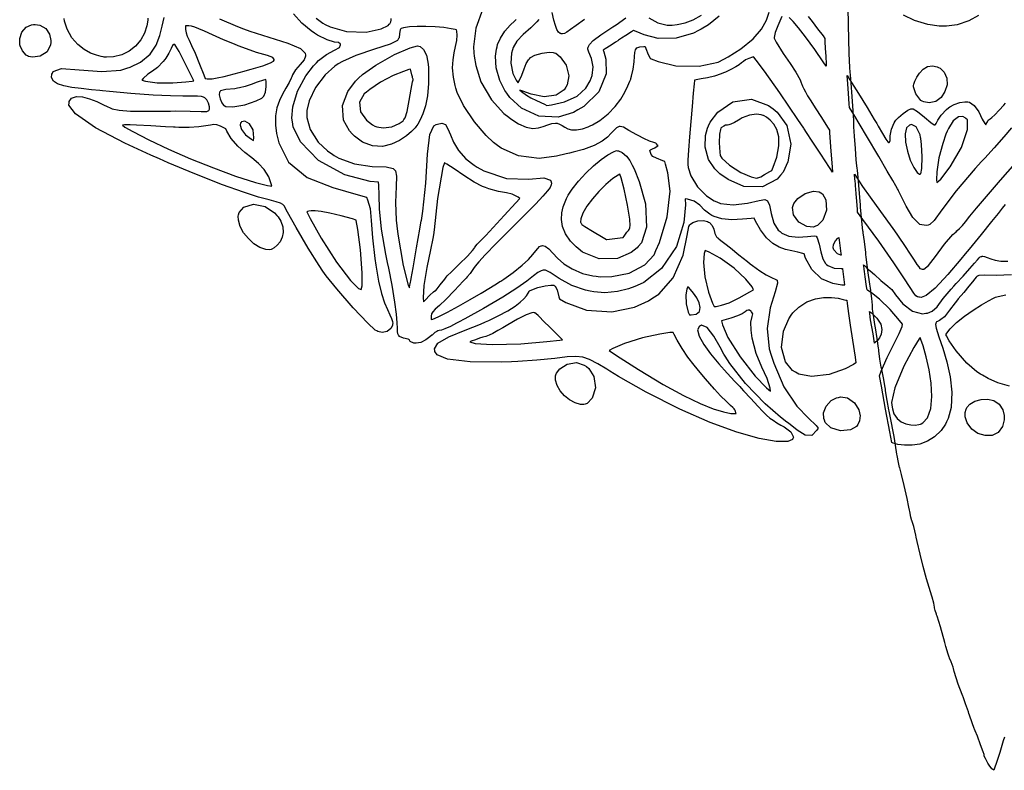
# Model space of a CAD drawing. Extents: x 1 to 11, y 0.3 to 11.8.
# Tile 1 of 21: x 2.4 to 6.1, y 0.3 to 3.1. Entities that reach past the tile are written whole.
import ezdxf

# ---------------------------------------------------------------- set-up
doc = ezdxf.new("R2010")
doc.units = 0
doc.layers.get('0').update_dxf_attribs({"linetype": 'CONTINUOUS'})

msp = doc.modelspace()

# ---------------------------------------------------------------- linework, layer by layer
at = {"color": 230}
for points in [[(6.08892, 0.38791), (6.08447, 0.37354), (6.07113, 0.33035), (6.05931, 0.29286), (6.05225, 0.27197), (6.04949, 0.26497), (6.04883, 0.26411), (6.04878, 0.26411), (6.04199, 0.26948), (6.03196, 0.28375), (6.02974, 0.28743), (6.02974, 0.28743), (6.0275, 0.29118), (6.01833, 0.308), (6.01361, 0.31662), (6.01361, 0.3195), (6.01361, 0.32286), (6.00965, 0.33284), (6.00006, 0.35948), (5.98796, 0.39079), (5.97971, 0.41124), (5.97678, 0.41797), (5.97586, 0.42003), (5.9681, 0.44108), (5.95833, 0.46967), (5.95649, 0.47553), (5.95458, 0.48139), (5.94407, 0.51221), (5.93479, 0.53749), (5.93354, 0.54058), (5.93093, 0.54698), (5.91715, 0.58491), (5.90196, 0.63249), (5.89865, 0.64366), (5.8974, 0.64789), (5.89063, 0.66802), (5.88493, 0.6824), (5.88422, 0.6837), (5.88346, 0.68506), (5.87793, 0.70003), (5.87164, 0.72135), (5.8705, 0.7258), (5.86675, 0.74029), (5.85081, 0.79866), (5.83843, 0.83832), (5.83653, 0.84342), (5.83544, 0.84619), (5.83106, 0.85981), (5.82872, 0.8699), (5.82872, 0.87093), (5.82867, 0.87202), (5.82553, 0.88656), (5.81944, 0.90869), (5.81803, 0.91352), (5.81321, 0.92942), (5.79899, 0.97721), (5.78614, 1.02327), (5.7749, 1.06928), (5.76421, 1.11681), (5.76074, 1.1326), (5.75911, 1.14003), (5.75125, 1.17242), (5.74571, 1.19157), (5.74522, 1.19233), (5.74468, 1.19314), (5.74078, 1.20692), (5.73611, 1.22873), (5.73525, 1.23356), (5.73324, 1.24452), (5.72657, 1.27713), (5.71604, 1.32498), (5.70606, 1.36637), (5.70068, 1.38656), (5.69917, 1.39051), (5.6984, 1.39242), (5.69396, 1.41114), (5.68956, 1.43642), (5.68886, 1.44157), (5.68761, 1.45079), (5.67817, 1.5076), (5.66363, 1.58317), (5.65983, 1.60178), (5.65875, 1.60693), (5.65246, 1.64154), (5.64649, 1.67817), (5.64561, 1.68435), (5.64469, 1.6906), (5.63878, 1.72575), (5.6326, 1.75749), (5.63157, 1.76193), (5.63053, 1.76644), (5.62528, 1.79596), (5.62115, 1.82688), (5.62071, 1.83203), (5.62022, 1.83724), (5.61546, 1.87304), (5.60906, 1.912), (5.60775, 1.91872), (5.60644, 1.92551), (5.60101, 1.95979), (5.59825, 1.98204), (5.59825, 1.98942), (5.59825, 1.99744), (5.59538, 2.02138), (5.58996, 2.06006), (5.58865, 2.06787), (5.58729, 2.07574), (5.58014, 2.12582), (5.574, 2.17665), (5.57319, 2.1849), (5.57238, 2.19319), (5.56765, 2.23469), (5.56326, 2.2666), (5.56261, 2.27001), (5.56196, 2.27349), (5.55778, 2.31049), (5.5536, 2.36199), (5.55296, 2.37261), (5.55225, 2.38331), (5.54725, 2.44439), (5.54161, 2.49989), (5.54064, 2.50782), (5.53965, 2.51551), (5.53738, 2.53868), (5.53396, 2.58008), (5.53076, 2.62668), (5.52875, 2.6614), (5.52821, 2.67296), (5.52761, 2.68511), (5.52556, 2.72151), (5.52214, 2.77399), (5.51833, 2.82417), (5.51574, 2.85531), (5.51476, 2.86567), (5.51307, 2.88292), (5.51079, 2.9349), (5.50797, 3.04194), (5.50629, 3.17432)], [(5.99197, 3.07633), (5.95676, 3.05626), (5.91319, 3.04199), (5.87343, 3.03635), (5.86019, 3.03618), (5.84603, 3.03608), (5.8035, 3.0421), (5.75385, 3.05746), (5.71338, 3.07699)], [(6.11458, 2.65756), (6.08637, 2.62435), (6.05072, 2.58376), (6.01574, 2.54508), (6.00396, 2.53233), (5.97939, 2.50581), (5.90924, 2.42301), (5.85601, 2.35215), (5.82688, 2.31222), (5.81082, 2.29753), (5.80458, 2.29563), (5.79764, 2.29357), (5.7736, 2.29801), (5.74778, 2.32303), (5.72282, 2.3661), (5.70161, 2.40869), (5.6945, 2.42279), (5.69407, 2.42367), (5.69287, 2.42626), (5.6906, 2.43099), (5.68494, 2.44135), (5.67324, 2.46186), (5.65278, 2.49685), (5.62088, 2.55078), (5.57482, 2.62804), (5.52761, 2.70682), (5.51188, 2.73301), (5.51101, 2.74647), (5.50825, 2.78683), (5.50581, 2.81993), (5.50413, 2.83942), (5.50325, 2.84907), (5.50299, 2.85226), (5.50657, 2.84657), (5.51937, 2.8265), (5.54503, 2.78569), (5.57721, 2.73356), (5.60433, 2.68864), (5.61328, 2.67356), (5.61865, 2.66444), (5.63482, 2.63687), (5.64774, 2.61529), (5.65506, 2.60531), (5.65875, 2.60325), (5.65978, 2.60346), (5.66097, 2.60379), (5.66314, 2.61089), (5.66401, 2.62815), (5.66846, 2.65283), (5.6779, 2.67572), (5.6824, 2.68246), (5.68494, 2.68636), (5.69476, 2.69672), (5.71208, 2.71164), (5.72976, 2.72342), (5.73986, 2.72819), (5.74311, 2.72819), (5.74854, 2.72825), (5.76497, 2.71864), (5.79113, 2.6976), (5.81521, 2.67714), (5.82769, 2.66851), (5.83078, 2.66938), (5.83208, 2.66976), (5.83513, 2.67426), (5.84065, 2.68582), (5.85368, 2.70481), (5.87337, 2.72569), (5.88053, 2.73199), (5.8851, 2.736), (5.90142, 2.74511), (5.92324, 2.75211), (5.94163, 2.75467), (5.95042, 2.75478), (5.95215, 2.75439), (5.95861, 2.75299), (5.97618, 2.74056), (5.993, 2.71669), (6.00618, 2.69049), (6.0154, 2.67393), (6.01958, 2.66938), (6.021, 2.67215), (6.02533, 2.68044), (6.02886, 2.68614), (6.03168, 2.68913), (6.03554, 2.69179), (6.04199, 2.69667), (6.05263, 2.70622), (6.06912, 2.72299), (6.08718, 2.74268), (6.0931, 2.74935)], [(6.09158, 2.37229), (6.08018, 2.35796), (6.06532, 2.33892), (6.04118, 2.30865), (6.00217, 2.26058), (5.95747, 2.20617), (5.94249, 2.1881), (5.92654, 2.16883), (5.87788, 2.11171), (5.83068, 2.06099), (5.79699, 2.03353), (5.77849, 2.02615), (5.77279, 2.02692), (5.77078, 2.02718), (5.76486, 2.02806), (5.75917, 2.03142), (5.75163, 2.04139), (5.73812, 2.06239), (5.71446, 2.09874), (5.67671, 2.15483), (5.62067, 2.23508), (5.56207, 2.31679), (5.54232, 2.34381), (5.5415, 2.35385), (5.53917, 2.3839), (5.537, 2.41146), (5.53554, 2.42969), (5.53456, 2.44146), (5.53381, 2.44993), (5.53293, 2.45806), (5.53179, 2.46897), (5.53043, 2.48144), (5.53006, 2.48557), (5.53754, 2.47396), (5.56082, 2.43956), (5.58957, 2.39947), (5.62804, 2.34636), (5.67318, 2.28261), (5.68804, 2.26118), (5.69532, 2.25071), (5.7169, 2.21897), (5.73807, 2.18718), (5.75293, 2.16428), (5.76297, 2.14882), (5.76958, 2.13926), (5.77431, 2.13422), (5.77854, 2.13211), (5.78244, 2.13157), (5.78381, 2.13146), (5.78907, 2.13118), (5.80572, 2.14438), (5.83219, 2.17854), (5.86578, 2.22401), (5.89714, 2.26004), (5.9089, 2.27056), (5.91222, 2.2736), (5.92204, 2.28299), (5.93235, 2.29422), (5.94368, 2.30806), (5.95979, 2.32818), (5.98449, 2.35824), (6.02149, 2.40196), (6.07465, 2.46306), (6.12935, 2.52474)], [(6.11546, 2.10969), (6.05838, 2.10818), (6.01411, 2.10889), (5.99311, 2.10775), (5.98812, 2.10487), (5.98796, 2.10482), (5.98757, 2.10465), (5.9866, 2.10379), (5.98421, 2.10107), (5.97911, 2.09511), (5.97032, 2.08453), (5.95671, 2.06808), (5.93707, 2.04443), (5.91704, 2.02029), (5.91043, 2.01221), (5.90554, 2.00635), (5.88493, 1.97814), (5.86513, 1.95372), (5.86074, 1.94976), (5.85758, 1.947), (5.84722, 1.93967), (5.84011, 1.93679), (5.83637, 1.93506), (5.83365, 1.93012), (5.83301, 1.92833), (5.83165, 1.92469), (5.83475, 1.91108), (5.84467, 1.87961), (5.8591, 1.83697), (5.87446, 1.78618), (5.88715, 1.73031), (5.89361, 1.67236), (5.89025, 1.61529), (5.87956, 1.57454), (5.87349, 1.56218), (5.86931, 1.55376), (5.85325, 1.53028), (5.8291, 1.50651), (5.80231, 1.4899), (5.77393, 1.47971), (5.74522, 1.47499), (5.71739, 1.47488), (5.69163, 1.47851), (5.67458, 1.48292), (5.66917, 1.48492), (5.66906, 1.48551), (5.662, 1.52453), (5.64665, 1.6096), (5.63129, 1.69467), (5.62424, 1.73367), (5.62414, 1.73421), (5.62414, 1.73421), (5.63032, 1.75146), (5.65207, 1.80203), (5.67736, 1.85189), (5.69732, 1.89094), (5.70751, 1.91715), (5.70936, 1.92617), (5.69857, 1.94049), (5.66319, 1.98107), (5.62369, 2.01926), (5.59407, 2.04292), (5.58057, 2.05225), (5.57769, 2.0541), (5.5759, 2.06635), (5.57047, 2.10314), (5.56754, 2.12299), (5.56646, 2.13163), (5.56521, 2.14307), (5.56478, 2.14681), (5.56554, 2.14621), (5.56787, 2.14421), (5.56999, 2.14219), (5.57286, 2.13938), (5.5784, 2.13417), (5.58838, 2.12511), (5.60471, 2.11074), (5.62913, 2.08951), (5.65489, 2.06733), (5.66351, 2.05994), (5.66938, 2.05496), (5.68365, 2.03554), (5.71067, 2.00201), (5.74713, 1.97418), (5.78407, 1.96506), (5.79579, 1.96664), (5.80203, 1.9675), (5.82036, 1.97439), (5.83783, 1.99132), (5.8604, 2.02126), (5.88992, 2.05675), (5.90044, 2.06793), (5.90924, 2.07731), (5.93539, 2.10568), (5.96044, 2.13351), (5.97749, 2.153), (5.98828, 2.16564), (5.99468, 2.17301), (5.99854, 2.17665), (6.00174, 2.17811), (6.00499, 2.17882), (6.00608, 2.17899), (6.00803, 2.17936), (6.01443, 2.17839), (6.02474, 2.17475), (6.03787, 2.1696), (6.05458, 2.16461), (6.07563, 2.1614), (6.10183, 2.16157)], [(6.10736, 1.69515), (6.06472, 1.70757), (6.02772, 1.72413), (6.00662, 1.73568), (5.99983, 1.73986), (5.98594, 1.74843), (5.94857, 1.78114), (5.90886, 1.82693), (5.88314, 1.86436), (5.87392, 1.8801), (5.87381, 1.88049), (5.87381, 1.88211), (5.87121, 1.88693), (5.87121, 1.88693), (5.87392, 1.89307), (5.88639, 1.90944), (5.91054, 1.93306), (5.94032, 1.95643), (5.97233, 1.97846), (6.00319, 1.99783), (6.02968, 2.01324), (6.04829, 2.02349), (6.05524, 2.02718), (6.05578, 2.02729), (6.06526, 2.02994), (6.09451, 2.03543)]]:
    msp.add_lwpolyline(points, dxfattribs=at)
at = {"color": 253}
for points in [[(5.25982, 3.0721), (5.24496, 3.03754), (5.23562, 3.01292), (5.23253, 3.00065), (5.23167, 2.99408), (5.23128, 2.99192), (5.23899, 2.97715), (5.26486, 2.93419), (5.29101, 2.89697), (5.31256, 2.86567), (5.32824, 2.83594), (5.33242, 2.82557), (5.33365, 2.82249), (5.33746, 2.81321), (5.34224, 2.80246), (5.34804, 2.79124), (5.35612, 2.77718), (5.36783, 2.75819), (5.3845, 2.73188), (5.40733, 2.69613), (5.43012, 2.66054), (5.43772, 2.64865), (5.43815, 2.6409), (5.44174, 2.58637), (5.44743, 2.51112), (5.44894, 2.49294), (5.43804, 2.5095), (5.40543, 2.55914), (5.37304, 2.60851), (5.35178, 2.6409), (5.34326, 2.65392), (5.34185, 2.65608), (5.31993, 2.68924), (5.25299, 2.78776), (5.19586, 2.86854), (5.16499, 2.90956), (5.15543, 2.92133), (5.155, 2.92188), (5.15044, 2.92057), (5.1371, 2.91601), (5.12528, 2.91064), (5.11703, 2.90522), (5.10986, 2.89942), (5.1014, 2.89264), (5.08908, 2.88444), (5.07053, 2.8744), (5.05013, 2.8649), (5.04324, 2.86199), (5.03489, 2.85851), (5.00911, 2.84967), (4.9834, 2.84375), (4.96044, 2.84022), (4.94092, 2.83664), (4.93457, 2.83501), (4.93446, 2.83436), (4.93332, 2.82118), (4.93033, 2.78629), (4.92622, 2.73725), (4.9216, 2.68093), (4.91704, 2.62418), (4.91319, 2.574), (4.9106, 2.53711), (4.90961, 2.52333), (4.90994, 2.52051), (4.91108, 2.50976), (4.92193, 2.47825), (4.9464, 2.43826), (4.97976, 2.40474), (5.00819, 2.3859), (5.01856, 2.38172), (5.03239, 2.37614), (5.07844, 2.37039), (5.13243, 2.37685), (5.17529, 2.38738), (5.19678, 2.39085), (5.20204, 2.38818), (5.20638, 2.38601), (5.21446, 2.36957), (5.22043, 2.33838), (5.23004, 2.30279), (5.24593, 2.27707), (5.25336, 2.27111), (5.26036, 2.26551), (5.28629, 2.25461), (5.32101, 2.25092), (5.35558, 2.25325), (5.37999, 2.25499), (5.38807, 2.25467), (5.38807, 2.25467), (5.39193, 2.24772), (5.39974, 2.22456), (5.40554, 2.19581), (5.41233, 2.16992), (5.42219, 2.15267), (5.42686, 2.14844), (5.43099, 2.14469), (5.45449, 2.13536), (5.48074, 2.13357), (5.48628, 2.13363), (5.48639, 2.1326), (5.48763, 2.12278), (5.49024, 2.10254), (5.49278, 2.08231), (5.49403, 2.07243), (5.49419, 2.07135), (5.48296, 2.07189), (5.44954, 2.07742), (5.40826, 2.09494), (5.37235, 2.12978), (5.34885, 2.17253), (5.34369, 2.18767), (5.33794, 2.18967), (5.32026, 2.19428), (5.29688, 2.19917), (5.27349, 2.20464), (5.25017, 2.213), (5.22683, 2.22646), (5.20356, 2.2474), (5.18033, 2.278), (5.16222, 2.30968), (5.15712, 2.32064), (5.14632, 2.32032), (5.11404, 2.31771), (5.07438, 2.31521), (5.03674, 2.31819), (5.0084, 2.32693), (5, 2.3316), (4.99268, 2.33567), (4.97271, 2.35118), (4.95432, 2.36936), (4.93397, 2.38396), (4.90924, 2.39165), (4.90082, 2.39258), (4.90136, 2.37088), (4.89497, 2.30533), (4.86817, 2.21539), (4.81272, 2.13346), (4.7461, 2.08132), (4.72114, 2.07004), (4.71326, 2.06651), (4.68896, 2.05757), (4.64865, 2.04753), (4.60092, 2.04346), (4.55985, 2.04628), (4.5465, 2.04889), (4.52919, 2.05231), (4.47889, 2.07004), (4.4311, 2.09608), (4.39806, 2.11828), (4.38053, 2.12771), (4.37472, 2.12771), (4.37207, 2.12771), (4.36404, 2.12554), (4.35215, 2.11849), (4.33539, 2.10574), (4.31039, 2.08675), (4.27349, 2.06071), (4.22119, 2.02696), (4.15001, 1.98481), (4.07997, 1.94596), (4.05643, 1.93349), (4.04893, 1.92953), (4.02615, 1.91818), (4.00581, 1.90901), (3.99289, 1.90429), (3.98514, 1.90224), (3.98008, 1.9011), (3.97547, 1.89919), (3.96892, 1.89469), (3.96067, 1.88813), (3.95801, 1.88585), (3.95682, 1.88493), (3.95014, 1.87907), (3.93522, 1.86806), (3.91575, 1.8584), (3.89936, 1.85493), (3.89415, 1.85547), (3.88971, 1.85596), (3.8769, 1.86182), (3.87403, 1.86703), (3.87358, 1.86729), (3.86914, 1.8699), (3.85129, 1.87397), (3.83686, 1.88015), (3.83421, 1.88374), (3.83301, 1.88531), (3.8304, 1.89063), (3.82915, 1.89871), (3.82889, 1.91124), (3.82824, 1.93158), (3.82574, 1.96294), (3.81993, 2.00857), (3.80935, 2.07178), (3.7971, 2.13487), (3.79264, 2.15582), (3.78603, 2.18674), (3.76986, 2.28022), (3.76243, 2.35607), (3.76167, 2.40679), (3.76036, 2.44362), (3.75896, 2.45578), (3.72721, 2.45806), (3.63325, 2.48269), (3.5351, 2.53629), (3.46864, 2.6059), (3.44097, 2.66114), (3.43799, 2.6805), (3.43587, 2.69407), (3.4394, 2.73611), (3.45736, 2.79476), (3.48801, 2.85113), (3.51654, 2.88883), (3.52756, 2.89996), (3.53592, 2.90847), (3.56483, 2.93039), (3.59472, 2.94667), (3.61339, 2.95688), (3.61768, 2.96669), (3.61686, 2.96918), (3.61615, 2.97125), (3.60997, 2.97592), (3.59511, 2.97732), (3.56706, 2.98508), (3.53185, 3.00331), (3.521, 3.01064), (3.50851, 3.0191), (3.47374, 3.04824), (3.44185, 3.08296)], [(4.14697, 3.10161), (4.12158, 3.02849), (4.11219, 2.95975), (4.11376, 2.93713), (4.11453, 2.92518), (4.12061, 2.88943), (4.14025, 2.82889), (4.17899, 2.76253), (4.22547, 2.71132), (4.24338, 2.69726), (4.2519, 2.6906), (4.27929, 2.67279), (4.30897, 2.65972), (4.33361, 2.65543), (4.35428, 2.65728), (4.37224, 2.66282), (4.38857, 2.66928), (4.40451, 2.67421), (4.41715, 2.67546), (4.42128, 2.67492), (4.42128, 2.67492), (4.42399, 2.67458), (4.43201, 2.67182), (4.44194, 2.66639), (4.4521, 2.6601), (4.4636, 2.65424), (4.47765, 2.65039), (4.49533, 2.6499), (4.51779, 2.65419), (4.53928, 2.66162), (4.54617, 2.66465), (4.55572, 2.66894), (4.58301, 2.68522), (4.6141, 2.70996), (4.63971, 2.73714), (4.66026, 2.76476), (4.67606, 2.79096), (4.68744, 2.81386), (4.69482, 2.83154), (4.69769, 2.83942), (4.69851, 2.84201), (4.70107, 2.85053), (4.70708, 2.87646), (4.71099, 2.90343), (4.71229, 2.92383), (4.71294, 2.93864), (4.71511, 2.94879), (4.72076, 2.95524), (4.73199, 2.95893), (4.7461, 2.9605), (4.75082, 2.96072), (4.75353, 2.95378), (4.76264, 2.93039), (4.77029, 2.91721), (4.77225, 2.91536), (4.77354, 2.91417), (4.80013, 2.90424), (4.86529, 2.88921), (4.95199, 2.88693), (5.02354, 2.90289), (5.04449, 2.91379), (5.06082, 2.92236), (5.10775, 2.95204), (5.15354, 2.98975), (5.18451, 3.02588), (5.2035, 3.05935), (5.21332, 3.08903)], [(4.52572, 3.06136), (4.49501, 3.03922), (4.4739, 3.02371), (4.45996, 3.01394), (4.45068, 3.00885), (4.44379, 3.00749), (4.43847, 3.00836), (4.43685, 3.00885), (4.43451, 3.0096), (4.42828, 3.01406), (4.4221, 3.02371), (4.41699, 3.03857), (4.41174, 3.05935), (4.40494, 3.08675)], [(3.16624, 3.06396), (3.23329, 3.03461), (3.25629, 3.02653), (3.27951, 3.01839), (3.35004, 2.99593), (3.42171, 2.97319), (3.46815, 2.95269), (3.48568, 2.93528), (3.48643, 2.92887), (3.48687, 2.92475), (3.48172, 2.91162), (3.46767, 2.89421), (3.45019, 2.87381), (3.4381, 2.8546), (3.43549, 2.84765), (3.43343, 2.84229), (3.42578, 2.82667), (3.41396, 2.80544), (3.40147, 2.78326), (3.38981, 2.75917), (3.38049, 2.73232), (3.375, 2.70193), (3.37483, 2.66704), (3.37901, 2.63678), (3.38146, 2.6269), (3.38764, 2.60151), (3.42415, 2.52962), (3.49278, 2.4725), (3.58892, 2.4356), (3.68283, 2.40864), (3.71397, 2.39908), (3.71832, 2.389), (3.72721, 2.35682), (3.73182, 2.31218), (3.73611, 2.24761), (3.74468, 2.17106), (3.74854, 2.14567), (3.75076, 2.13092), (3.75911, 2.08669), (3.77029, 2.04085), (3.78136, 2.00608), (3.79161, 1.98031), (3.8004, 1.96149), (3.80701, 1.94754), (3.81082, 1.93631), (3.81147, 1.92833), (3.81108, 1.92572), (3.81044, 1.92171), (3.80431, 1.91032), (3.79075, 1.89919), (3.77257, 1.89518), (3.75646, 1.8986), (3.75196, 1.90115), (3.74642, 1.90429), (3.71929, 1.93012), (3.66476, 1.98753), (3.60385, 2.05751), (3.56418, 2.10682), (3.55203, 2.12397), (3.53733, 2.14464), (3.49642, 2.20882), (3.45171, 2.28586), (3.42031, 2.34332), (3.40696, 2.36724), (3.40468, 2.36942), (3.40229, 2.37164), (3.39367, 2.37663), (3.37733, 2.38217), (3.35157, 2.38889), (3.3125, 2.39974), (3.25612, 2.41758), (3.17844, 2.44526), (3.07553, 2.48574), (2.97618, 2.5274), (2.94336, 2.54178), (2.91092, 2.55599), (2.81472, 2.60075), (2.7054, 2.65815), (2.63097, 2.70975), (2.60531, 2.74229), (2.60699, 2.75125), (2.60775, 2.75569), (2.61621, 2.76785), (2.63396, 2.77414), (2.65728, 2.77262), (2.68343, 2.76568), (2.70958, 2.75575), (2.73286, 2.74517), (2.75054, 2.73643), (2.75743, 2.73286), (2.75982, 2.73188), (2.76768, 2.72879), (2.79286, 2.72314), (2.83604, 2.71972), (2.89719, 2.71951), (2.96251, 2.72021), (2.98432, 2.72032), (3.00256, 2.72043), (3.05746, 2.71957), (3.09896, 2.71799), (3.11903, 2.71875), (3.12646, 2.72287), (3.12788, 2.72493), (3.12918, 2.727), (3.12978, 2.73546), (3.12636, 2.74897), (3.11908, 2.76204), (3.11219, 2.76958), (3.10943, 2.77115), (3.10715, 2.77246), (3.09944, 2.77474), (3.08496, 2.77604), (3.06293, 2.7761), (3.03022, 2.77599), (2.98378, 2.77675), (2.92046, 2.77957), (2.83718, 2.78543), (2.75743, 2.79264), (2.73096, 2.79542), (2.72071, 2.7965), (2.68989, 2.79958), (2.65153, 2.80376), (2.61697, 2.80843), (2.58751, 2.81429), (2.56429, 2.82189), (2.54861, 2.83182), (2.54161, 2.84463), (2.54286, 2.85732), (2.54454, 2.86094), (2.54454, 2.86094), (2.54764, 2.86789), (2.57915, 2.87858), (2.64393, 2.87408), (2.72819, 2.86768), (2.79904, 2.8731), (2.82129, 2.87967), (2.83469, 2.88368), (2.8731, 2.90218), (2.90847, 2.93164), (2.93115, 2.9655), (2.94488, 3.00131), (2.95344, 3.03657), (2.96056, 3.06879)], [(2.90056, 3.06608), (2.90033, 3.05908), (2.89686, 3.03808), (2.88781, 3.01069), (2.87358, 2.98503), (2.85454, 2.96224), (2.83111, 2.94342), (2.8035, 2.92964), (2.77203, 2.92193), (2.74576, 2.92068), (2.73714, 2.9215), (2.73426, 2.92176), (2.72581, 2.92333), (2.70839, 2.928), (2.68685, 2.93636), (2.66319, 2.94928), (2.63949, 2.96778), (2.61768, 2.99262), (2.59987, 3.02485), (2.5899, 3.05496), (2.58806, 3.06521)], [(3.52701, 3.06614), (3.55154, 3.04801), (3.56044, 3.04318), (3.57861, 3.03336), (3.64008, 3.01622), (3.71294, 3.01438), (3.76921, 3.02707), (3.79449, 3.03863), (3.79889, 3.04363), (3.80051, 3.04551), (3.80447, 3.05214), (3.8055, 3.05838), (3.8061, 3.06538)], [(5.02718, 3.074), (4.98714, 3.04156), (4.95979, 3.02496), (4.95031, 3.02029), (4.93072, 3.01074), (4.86703, 2.99235), (4.8004, 2.99083), (4.74804, 3.00401), (4.71767, 3.01633), (4.70751, 3.02029), (4.70042, 3.01563), (4.67904, 3.00163), (4.66325, 2.99121), (4.65587, 2.98639), (4.65261, 2.98426), (4.64919, 2.98204), (4.64139, 2.97689), (4.62489, 2.9661), (4.60281, 2.95156), (4.59549, 2.94672), (4.59717, 2.94081), (4.60439, 2.91401), (4.60618, 2.85872), (4.57904, 2.79189), (4.52289, 2.73708), (4.50097, 2.72439), (4.48415, 2.71474), (4.42697, 2.69749), (4.35601, 2.70074), (4.29144, 2.73133), (4.2481, 2.77094), (4.23682, 2.7864), (4.22879, 2.79736), (4.21024, 2.83404), (4.1971, 2.88112), (4.19461, 2.92426), (4.1976, 2.95128), (4.19993, 2.9599), (4.2021, 2.96821), (4.21224, 2.99214), (4.22917, 3.01785), (4.24929, 3.04004), (4.2659, 3.05626), (4.27143, 3.06168)], [(4.35493, 3.06087), (4.34847, 3.05268), (4.32607, 3.03043), (4.29758, 3.00549), (4.27328, 2.97999), (4.25956, 2.95637), (4.25706, 2.94792), (4.25353, 2.93608), (4.25092, 2.89811), (4.2589, 2.86019), (4.27121, 2.83572), (4.27783, 2.82676), (4.27821, 2.82628), (4.28239, 2.83296), (4.29269, 2.85428), (4.30117, 2.87776), (4.30875, 2.89779), (4.31722, 2.91146), (4.32086, 2.91521), (4.32487, 2.91938), (4.34099, 2.9279), (4.36774, 2.93582), (4.39404, 2.93907), (4.40875, 2.93881), (4.41308, 2.93744), (4.41308, 2.93744), (4.41928, 2.93554), (4.43539, 2.92171), (4.45682, 2.89074), (4.46701, 2.85097), (4.46126, 2.81776), (4.45578, 2.80886), (4.44997, 2.79953), (4.42036, 2.77914), (4.37506, 2.77376), (4.32736, 2.78331), (4.29542, 2.79422), (4.285, 2.79824), (4.29118, 2.79363), (4.30985, 2.77974), (4.32585, 2.76926), (4.34663, 2.75896), (4.37608, 2.74544), (4.3859, 2.74089), (4.4024, 2.74317), (4.45139, 2.75489), (4.49881, 2.77626), (4.53093, 2.80544), (4.54715, 2.8329), (4.55057, 2.84272), (4.55393, 2.8526), (4.55724, 2.8845), (4.55122, 2.9165), (4.54178, 2.93961), (4.53738, 2.95128), (4.53803, 2.95475), (4.53863, 2.95817), (4.54368, 2.96783), (4.55838, 2.98307), (4.58599, 3.0039), (4.61931, 3.02653), (4.63053, 3.03386), (4.6429, 3.04199), (4.67947, 3.06728)], [(4.76497, 3.06706), (4.79796, 3.04829), (4.83317, 3.03982), (4.84494, 3.03982), (4.8514, 3.03988), (4.87082, 3.04215), (4.90001, 3.04899), (4.93067, 3.0606), (4.9611, 3.07704)], [(5.35781, 3.07292), (5.37304, 3.05371), (5.3935, 3.02713), (5.41368, 3), (5.42031, 2.99089), (5.42036, 2.98921), (5.42085, 2.97863), (5.42193, 2.95469), (5.42339, 2.92301), (5.42458, 2.89632), (5.42503, 2.88743), (5.41461, 2.90306), (5.38265, 2.94933), (5.34868, 2.99621), (5.322, 3.03011), (5.30176, 3.05339), (5.28689, 3.06819)]]:
    msp.add_lwpolyline(points, dxfattribs=at)
for points in [[(2.53874, 2.97597), (2.53808, 2.96701), (2.5255, 2.94075), (2.49951, 2.92437), (2.47125, 2.92128), (2.45551, 2.92367), (2.4515, 2.92589), (2.44749, 2.92811), (2.43289, 2.94413), (2.42481, 2.96343), (2.4241, 2.96724), (2.42296, 2.97299), (2.4235, 2.99094), (2.43099, 3.01443), (2.4476, 3.03315), (2.46744, 3.04194), (2.47433, 3.04258), (2.48019, 3.04318), (2.49832, 3.04004), (2.51969, 3.02767), (2.5345, 3.00612), (2.53922, 2.9834), (2.53874, 2.97597)], [(3.03982, 3.03792), (3.03982, 3.03435), (3.04042, 3.02344), (3.04258, 3.01156), (3.04671, 2.99963), (3.05339, 2.98475), (3.06293, 2.96431), (3.07585, 2.93549), (3.09267, 2.89546), (3.10867, 2.85508), (3.11382, 2.84153), (3.11447, 2.84147), (3.11649, 2.84093), (3.12033, 2.84), (3.12728, 2.83963), (3.13906, 2.84056), (3.1575, 2.84347), (3.1844, 2.84924), (3.22151, 2.85851), (3.25846, 2.8686), (3.27078, 2.87213), (3.28504, 2.87625), (3.32775, 2.88921), (3.3571, 2.89953), (3.36806, 2.90582), (3.36985, 2.9094), (3.36996, 2.9106), (3.37011, 2.91276), (3.36535, 2.91976), (3.34554, 2.9266), (3.30464, 2.93858), (3.25353, 2.9566), (3.23682, 2.96332), (3.22299, 2.96892), (3.18175, 2.98606), (3.14057, 3.00385), (3.11068, 3.01725), (3.08946, 3.02686), (3.07437, 3.03315), (3.06278, 3.03678), (3.05214, 3.03819), (3.04286, 3.03814), (3.03982, 3.03792)], [(3.84076, 3.02522), (3.83886, 3.02289), (3.83692, 3.00922), (3.83501, 2.99343), (3.83322, 2.98996), (3.82943, 2.98286), (3.80225, 2.96972), (3.74382, 2.95025), (3.67404, 2.92703), (3.62414, 2.90528), (3.60915, 2.89551), (3.59597, 2.88693), (3.56039, 2.85504), (3.52376, 2.80761), (3.50043, 2.75792), (3.49197, 2.7225), (3.49175, 2.71061), (3.49137, 2.69586), (3.50396, 2.6511), (3.53435, 2.60465), (3.56896, 2.57232), (3.58876, 2.55817), (3.59386, 2.55496), (3.61089, 2.54443), (3.66872, 2.52349), (3.73525, 2.51417), (3.78706, 2.51187), (3.81304, 2.50663), (3.81799, 2.50136), (3.82183, 2.49724), (3.82628, 2.47786), (3.82428, 2.43913), (3.8214, 2.37924), (3.82433, 2.31386), (3.8271, 2.29226), (3.831, 2.26167), (3.85015, 2.14535), (3.86957, 2.07096), (3.87358, 2.06125), (3.87369, 2.06179), (3.87457, 2.06532), (3.87799, 2.08225), (3.87901, 2.08789), (3.88043, 2.09586), (3.88747, 2.13585), (3.9005, 2.2105), (3.9126, 2.27989), (3.91803, 2.31114), (3.91818, 2.31213), (3.92393, 2.34663), (3.93451, 2.45111), (3.94065, 2.55908), (3.94933, 2.63297), (3.96496, 2.66569), (3.97342, 2.66965), (3.97819, 2.67193), (3.99431, 2.67535), (4.00782, 2.66949), (4.01736, 2.65419), (4.02632, 2.63157), (4.03819, 2.60389), (4.05637, 2.57324), (4.08431, 2.54183), (4.11447, 2.51818), (4.12543, 2.51172), (4.15044, 2.49701), (4.23529, 2.46924), (4.31863, 2.46593), (4.37429, 2.47179), (4.39931, 2.46218), (4.40121, 2.45676), (4.40164, 2.45546), (4.40261, 2.45133), (4.40192, 2.44499), (4.39746, 2.43599), (4.38743, 2.42247), (4.37017, 2.40272), (4.34397, 2.37494), (4.30713, 2.33724), (4.27029, 2.30024), (4.25797, 2.28792), (4.24262, 2.27268), (4.19683, 2.22661), (4.15631, 2.18494), (4.13178, 2.15853), (4.11849, 2.14285), (4.11182, 2.13336), (4.10704, 2.12571), (4.09944, 2.11529), (4.08826, 2.102), (4.08442, 2.09765), (4.07379, 2.08589), (4.04129, 2.05106), (4.00885, 2.01812), (3.98557, 1.99593), (3.97, 1.98161), (3.96056, 1.97217), (3.95583, 1.96463), (3.95432, 1.95611), (3.95437, 1.94672), (3.95449, 1.94358), (3.96115, 1.94526), (3.98053, 1.95329), (4.016, 1.9706), (4.05707, 1.99289), (4.09999, 2.01753), (4.14085, 2.04189), (4.17594, 2.06332), (4.20144, 2.07915), (4.21083, 2.08501), (4.2136, 2.08681), (4.22537, 2.09446), (4.25999, 2.11882), (4.29389, 2.14567), (4.31765, 2.16775), (4.33361, 2.18539), (4.34403, 2.19894), (4.35135, 2.20871), (4.35781, 2.215), (4.36372, 2.21783), (4.36583, 2.21821), (4.36908, 2.21881), (4.37972, 2.21631), (4.39301, 2.20643), (4.40761, 2.19092), (4.42551, 2.17188), (4.44868, 2.15147), (4.47906, 2.132), (4.51867, 2.11561), (4.55658, 2.10622), (4.56944, 2.10449), (4.58361, 2.1026), (4.62706, 2.10331), (4.69135, 2.116), (4.75022, 2.14692), (4.78515, 2.18517), (4.79167, 2.20008), (4.80485, 2.23047), (4.8335, 2.3265), (4.84392, 2.4221), (4.83632, 2.48964), (4.82764, 2.52181), (4.82443, 2.53207), (4.81689, 2.53526), (4.79411, 2.54432), (4.77979, 2.551), (4.77376, 2.55854), (4.76981, 2.56982), (4.76844, 2.57357), (4.77165, 2.57553), (4.78153, 2.58117), (4.78456, 2.58231), (4.78722, 2.58361), (4.79622, 2.58951), (4.79921, 2.59153), (4.79758, 2.59326), (4.79308, 2.59858), (4.79069, 2.60042), (4.78331, 2.6026), (4.76758, 2.60851), (4.76247, 2.61068), (4.75168, 2.61529), (4.72021, 2.63118), (4.69103, 2.64833), (4.67063, 2.65956), (4.65853, 2.66288), (4.65483, 2.66222), (4.65218, 2.66183), (4.64475, 2.65793), (4.63569, 2.64931), (4.62528, 2.63743), (4.61111, 2.62332), (4.59082, 2.60786), (4.56201, 2.59212), (4.52235, 2.5771), (4.48281, 2.56646), (4.46946, 2.56375), (4.45747, 2.56136), (4.42176, 2.55257), (4.35644, 2.544), (4.27935, 2.55328), (4.21474, 2.58176), (4.19656, 2.5956), (4.18658, 2.60319), (4.1594, 2.6295), (4.11578, 2.6799), (4.07503, 2.74078), (4.05154, 2.78907), (4.0466, 2.80593), (4.04368, 2.81586), (4.03754, 2.84625), (4.03467, 2.88103), (4.03624, 2.91124), (4.04053, 2.93767), (4.04568, 2.96121), (4.04997, 2.98258), (4.0516, 3.00276), (4.05018, 3.01774), (4.04889, 3.02246), (4.04406, 3.02403), (4.02914, 3.02701), (4.00168, 3.03088), (3.96946, 3.03375), (3.93539, 3.03543), (3.9025, 3.03569), (3.87381, 3.03424), (3.85221, 3.03082), (3.84256, 3.0275), (3.84076, 3.02522)], [(3.07107, 2.83285), (3.0625, 2.84967), (3.03717, 2.90018), (3.01639, 2.94151), (3.00472, 2.96229), (2.99994, 2.9681), (2.99832, 2.9681), (2.99669, 2.96815), (2.99164, 2.96457), (2.98643, 2.95367), (2.97835, 2.93604), (2.96739, 2.91781), (2.96317, 2.91217), (2.95714, 2.90424), (2.93653, 2.88222), (2.91743, 2.86871), (2.89979, 2.85764), (2.88265, 2.84115), (2.87776, 2.83501), (2.89171, 2.83122), (2.93528, 2.8259), (2.99317, 2.82525), (3.04167, 2.82894), (3.06554, 2.83197), (3.07107, 2.83285)], [(3.68479, 2.84229), (3.6996, 2.85596), (3.74929, 2.8915), (3.81825, 2.93067), (3.87651, 2.95562), (3.90419, 2.96354), (3.90913, 2.96224), (3.9139, 2.96099), (3.92643, 2.94993), (3.93696, 2.9279), (3.94243, 2.90181), (3.94433, 2.88346), (3.94467, 2.87733), (3.94536, 2.86376), (3.94504, 2.82286), (3.94081, 2.77713), (3.93332, 2.73964), (3.92383, 2.70985), (3.91379, 2.68728), (3.90457, 2.67128), (3.89746, 2.6614), (3.89475, 2.65815), (3.89388, 2.65701), (3.89111, 2.6536), (3.88178, 2.64404), (3.86253, 2.62739), (3.83724, 2.61035), (3.80707, 2.59625), (3.77311, 2.58838), (3.7366, 2.59006), (3.69862, 2.6046), (3.66872, 2.62651), (3.66037, 2.63525), (3.65012, 2.646), (3.62842, 2.68679), (3.62424, 2.74056), (3.64426, 2.79351), (3.67324, 2.83165), (3.68479, 2.84229)], [(3.8781, 2.87642), (3.87153, 2.87468), (3.85135, 2.86811), (3.81278, 2.85243), (3.76574, 2.82731), (3.72607, 2.80067), (3.71371, 2.79075), (3.70524, 2.78396), (3.68772, 2.75385), (3.69146, 2.71744), (3.71414, 2.68614), (3.73676, 2.66857), (3.74522, 2.6645), (3.75217, 2.66118), (3.77621, 2.6575), (3.80794, 2.66168), (3.83535, 2.67344), (3.84999, 2.68431), (3.85335, 2.68896), (3.85775, 2.69515), (3.86496, 2.71804), (3.87299, 2.759), (3.87989, 2.80197), (3.88504, 2.82856), (3.88792, 2.83703), (3.88737, 2.83892), (3.88579, 2.84451), (3.88493, 2.84733), (3.88314, 2.85493), (3.87935, 2.87104), (3.8781, 2.87642)], [(3.32785, 2.7724), (3.33128, 2.77604), (3.33751, 2.7909), (3.34044, 2.81222), (3.3399, 2.82997), (3.33897, 2.83746), (3.33897, 2.83757), (3.33089, 2.83561), (3.30701, 2.82818), (3.28429, 2.81939), (3.26258, 2.81153), (3.24104, 2.8061), (3.23378, 2.80485), (3.22439, 2.80328), (3.19032, 2.80035), (3.17101, 2.79519), (3.169, 2.79249), (3.16726, 2.79021), (3.1659, 2.78039), (3.16883, 2.76514), (3.17567, 2.75071), (3.18175, 2.74274), (3.18435, 2.74094), (3.19043, 2.73682), (3.21642, 2.73557), (3.26085, 2.74349), (3.3029, 2.75803), (3.324, 2.76839), (3.32785, 2.7724)], [(5.25553, 2.48178), (5.24278, 2.46707), (5.18767, 2.43744), (5.11925, 2.43869), (5.06022, 2.46485), (5.02946, 2.48671), (5.02061, 2.49517), (5.01074, 2.50467), (4.98763, 2.53988), (4.9745, 2.58578), (4.97618, 2.6289), (4.98356, 2.65657), (4.98753, 2.6651), (4.99376, 2.67882), (5.02225, 2.7155), (5.07715, 2.75412), (5.14725, 2.76411), (5.21083, 2.74126), (5.22786, 2.72819), (5.24333, 2.71636), (5.27849, 2.66596), (5.29368, 2.5964), (5.28282, 2.53114), (5.26454, 2.49224), (5.25553, 2.48178)], [(3.29363, 2.61051), (3.29492, 2.62017), (3.29178, 2.64996), (3.27826, 2.67318), (3.26079, 2.68192), (3.24918, 2.68012), (3.24713, 2.6779), (3.24539, 2.67611), (3.24365, 2.66749), (3.24832, 2.65136), (3.264, 2.63167), (3.28569, 2.61496), (3.29363, 2.61051)], [(5.03033, 2.55469), (5.03738, 2.54438), (5.06565, 2.51818), (5.10801, 2.49137), (5.14632, 2.47526), (5.16547, 2.47026), (5.16943, 2.47086), (5.17057, 2.47103), (5.1741, 2.47206), (5.18143, 2.47564), (5.19607, 2.48378), (5.21599, 2.49507), (5.22265, 2.49875), (5.22814, 2.5109), (5.24138, 2.54889), (5.24946, 2.59044), (5.24892, 2.62435), (5.24192, 2.65115), (5.23053, 2.67171), (5.21685, 2.68674), (5.20307, 2.697), (5.19428, 2.70182), (5.19129, 2.70307), (5.19021, 2.70356), (5.18317, 2.70606), (5.16564, 2.70839), (5.13921, 2.70475), (5.11268, 2.69439), (5.10465, 2.68961), (5.09944, 2.68658), (5.08361, 2.67779), (5.07021, 2.67122), (5.06228, 2.66846), (5.05783, 2.66786), (5.05474, 2.66792), (5.05094, 2.6671), (5.04443, 2.66385), (5.03581, 2.65842), (5.03304, 2.65653), (5.03299, 2.65631), (5.03142, 2.65093), (5.02869, 2.63368), (5.02746, 2.60243), (5.02914, 2.56657), (5.03033, 2.55469)], [(2.83192, 2.66894), (2.82856, 2.66906), (2.81862, 2.66938), (2.81461, 2.66922), (2.81267, 2.66851), (2.80751, 2.66743), (2.80583, 2.66721), (2.81489, 2.66054), (2.8444, 2.64344), (2.90321, 2.61296), (2.97657, 2.5785), (3.05871, 2.54269), (3.14393, 2.50831), (3.22657, 2.47803), (3.30083, 2.45454), (3.34581, 2.44299), (3.36106, 2.44049), (3.35949, 2.44928), (3.35038, 2.47483), (3.33333, 2.50217), (3.31164, 2.52496), (3.28683, 2.54557), (3.26069, 2.5664), (3.23475, 2.58985), (3.21067, 2.61828), (3.19439, 2.64475), (3.19021, 2.65408), (3.18549, 2.65685), (3.17106, 2.66444), (3.15739, 2.66928), (3.14583, 2.67003), (3.13303, 2.66797), (3.11556, 2.66456), (3.09017, 2.66118), (3.05344, 2.65918), (3.01486, 2.6594), (3.00206, 2.65994), (2.99599, 2.66021), (2.96631, 2.66178), (2.91075, 2.66476), (2.85829, 2.66764), (2.83382, 2.66889), (2.83192, 2.66894)], [(4.70324, 2.51904), (4.71089, 2.50435), (4.72965, 2.45779), (4.7525, 2.37435), (4.75624, 2.28733), (4.73796, 2.22879), (4.72553, 2.215), (4.72119, 2.21024), (4.69868, 2.19347), (4.64839, 2.17139), (4.58074, 2.16922), (4.51872, 2.19428), (4.50201, 2.20757), (4.49425, 2.21376), (4.47325, 2.23508), (4.45432, 2.26264), (4.44374, 2.28976), (4.43989, 2.31592), (4.44125, 2.34044), (4.44624, 2.36285), (4.45335, 2.38249), (4.45899, 2.39486), (4.46104, 2.39882), (4.46506, 2.40668), (4.47954, 2.42899), (4.50336, 2.45947), (4.53054, 2.48888), (4.55919, 2.5159), (4.58718, 2.53917), (4.61268, 2.55729), (4.63368, 2.5689), (4.64464, 2.57281), (4.64822, 2.5726), (4.65272, 2.57232), (4.66596, 2.5664), (4.68132, 2.55268), (4.69385, 2.53554), (4.70101, 2.52328), (4.70324, 2.51904)], [(4.28494, 2.39475), (4.27832, 2.39919), (4.25683, 2.41004), (4.23469, 2.41515), (4.20568, 2.42025), (4.16889, 2.43099), (4.15701, 2.43544), (4.146, 2.43956), (4.11447, 2.45562), (4.07661, 2.47971), (4.04069, 2.50472), (4.0134, 2.52246), (4.00396, 2.52767), (3.99772, 2.50976), (3.97863, 2.39399), (3.96631, 2.27778), (3.96349, 2.2596), (3.96126, 2.24556), (3.95253, 2.20367), (3.93869, 2.13781), (3.92796, 2.07032), (3.92486, 2.02462), (3.92617, 2.0096), (3.93207, 2.01579), (3.95008, 2.03396), (3.96306, 2.04611), (3.96853, 2.0504), (3.97026, 2.05094), (3.97174, 2.05203), (3.97657, 2.05794), (3.98839, 2.07281), (4.00515, 2.09392), (4.01079, 2.10092), (4.01492, 2.10613), (4.03043, 2.12158), (4.05935, 2.14942), (4.0899, 2.17996), (4.10889, 2.20101), (4.11442, 2.20861), (4.1161, 2.21099), (4.12131, 2.2181), (4.12592, 2.22379), (4.13146, 2.2296), (4.14111, 2.23936), (4.1581, 2.25689), (4.1856, 2.28608), (4.22678, 2.33078), (4.27046, 2.37875), (4.28494, 2.39475)], [(4.51193, 2.3035), (4.51253, 2.30203), (4.51551, 2.29801), (4.52692, 2.28993), (4.55479, 2.27306), (4.59457, 2.24918), (4.60781, 2.24115), (4.60883, 2.24132), (4.6186, 2.24262), (4.63861, 2.24522), (4.65869, 2.24783), (4.66846, 2.24914), (4.66949, 2.24924), (4.67275, 2.25418), (4.68326, 2.26844), (4.68956, 2.27539), (4.69206, 2.27881), (4.6939, 2.28521), (4.69444, 2.28733), (4.69564, 2.2921), (4.69374, 2.31717), (4.68593, 2.36897), (4.67301, 2.42947), (4.66183, 2.47157), (4.65722, 2.48525), (4.6505, 2.48161), (4.63162, 2.46847), (4.60504, 2.44624), (4.579, 2.42036), (4.55501, 2.39279), (4.53478, 2.36546), (4.51981, 2.34017), (4.51167, 2.3189), (4.51053, 2.30681), (4.51193, 2.3035)], [(5.40511, 2.41581), (5.41157, 2.41189), (5.42415, 2.38889), (5.42594, 2.35092), (5.41238, 2.31424), (5.39318, 2.29383), (5.38536, 2.29085), (5.37819, 2.28814), (5.35303, 2.28971), (5.32303, 2.30587), (5.30344, 2.33399), (5.30013, 2.36062), (5.30257, 2.36837), (5.30479, 2.3756), (5.31961, 2.39469), (5.34754, 2.41325), (5.37864, 2.42128), (5.39968, 2.41911), (5.40511, 2.41581)], [(3.23801, 2.33393), (3.24007, 2.34174), (3.25776, 2.36199), (3.29297, 2.37315), (3.33621, 2.3641), (3.3711, 2.34115), (3.38021, 2.33117), (3.38456, 2.32633), (3.3954, 2.30968), (3.40289, 2.28851), (3.40403, 2.26833), (3.40007, 2.24978), (3.39231, 2.23351), (3.38206, 2.22021), (3.37061, 2.2105), (3.36219, 2.20589), (3.35926, 2.20503), (3.35444, 2.20367), (3.33871, 2.20426), (3.31662, 2.21186), (3.2946, 2.22597), (3.27414, 2.2449), (3.25672, 2.26693), (3.24388, 2.29031), (3.23708, 2.31321), (3.23665, 2.3291), (3.23801, 2.33393)], [(3.69433, 2.05524), (3.6984, 2.06847), (3.69846, 2.1174), (3.69151, 2.20281), (3.68132, 2.27919), (3.676, 2.31299), (3.67578, 2.31407), (3.66183, 2.31814), (3.6199, 2.32954), (3.5771, 2.33974), (3.54551, 2.34571), (3.52328, 2.34836), (3.50863, 2.34864), (3.49972, 2.3475), (3.49474, 2.34586), (3.49262, 2.34489), (3.49192, 2.34472), (3.50439, 2.31967), (3.54536, 2.24621), (3.602, 2.15696), (3.65419, 2.08925), (3.68381, 2.05957), (3.69433, 2.05524)], [(4.98703, 2.30681), (4.99089, 2.30453), (5.0006, 2.29438), (5.00672, 2.28011), (5.01133, 2.2646), (5.01753, 2.25196), (5.0204, 2.24837), (5.0204, 2.24832), (5.02061, 2.24815), (5.02175, 2.24735), (5.02556, 2.24451), (5.03364, 2.23833), (5.04769, 2.22726), (5.06944, 2.21007), (5.10053, 2.18517), (5.13217, 2.15978), (5.14268, 2.15126), (5.15132, 2.14432), (5.17806, 2.12451), (5.20204, 2.10975), (5.22125, 2.10053), (5.23725, 2.09299), (5.24246, 2.09022), (5.24365, 2.07958), (5.23519, 2.04611), (5.2169, 1.98731), (5.20594, 1.91004), (5.21349, 1.83436), (5.22071, 1.81049), (5.22976, 1.78039), (5.26736, 1.69299), (5.31565, 1.62082), (5.35997, 1.57547), (5.38747, 1.54856), (5.39492, 1.53831), (5.39074, 1.53082), (5.37158, 1.51193), (5.34668, 1.51215), (5.31754, 1.53082), (5.29064, 1.55274), (5.28153, 1.55979), (5.27914, 1.56164), (5.25478, 1.58024), (5.19808, 1.62935), (5.12511, 1.70546), (5.06662, 1.78028), (5.04975, 1.80681), (5.04454, 1.81494), (5.03093, 1.8406), (5.0076, 1.88167), (4.98215, 1.91357), (4.96149, 1.92219), (4.95708, 1.92003), (4.95356, 1.91835), (4.94683, 1.90522), (4.95204, 1.88103), (4.96918, 1.85015), (4.99474, 1.81521), (5.02501, 1.77886), (5.05653, 1.74371), (5.08572, 1.71235), (5.10325, 1.69379), (5.10906, 1.6875), (5.11794, 1.6779), (5.14464, 1.64882), (5.17068, 1.62056), (5.18946, 1.60058), (5.20356, 1.58664), (5.21539, 1.57656), (5.22743, 1.56814), (5.24214, 1.55919), (5.257, 1.55046), (5.26193, 1.54753), (5.26828, 1.54378), (5.29394, 1.52561), (5.30306, 1.50543), (5.30122, 1.5006), (5.29958, 1.49653), (5.28201, 1.48915), (5.23942, 1.48876), (5.17562, 1.50011), (5.09293, 1.52371), (4.99371, 1.56011), (4.88015, 1.60981), (4.75456, 1.67339), (4.65256, 1.73107), (4.61931, 1.75142), (4.60829, 1.75814), (4.57525, 1.77821), (4.544, 1.79508), (4.51893, 1.80387), (4.49343, 1.80626), (4.46083, 1.80399), (4.4145, 1.79878), (4.34787, 1.79237), (4.27772, 1.78754), (4.25435, 1.78646), (4.21593, 1.78472), (4.10053, 1.78543), (4.01503, 1.79611), (3.97754, 1.81239), (3.96869, 1.82389), (3.96799, 1.82807), (3.9669, 1.8341), (3.97965, 1.85499), (4.02018, 1.87875), (4.08187, 1.90392), (4.13846, 1.92671), (4.15701, 1.93494), (4.16883, 1.94026), (4.20394, 1.95708), (4.24007, 1.97635), (4.26708, 1.99306), (4.28651, 2.00765), (4.30003, 2.02035), (4.30931, 2.03147), (4.31586, 2.04144), (4.31999, 2.04829), (4.3214, 2.05051), (4.32894, 2.05382), (4.35226, 2.06228), (4.37944, 2.06956), (4.40067, 2.0721), (4.41114, 2.07124), (4.41379, 2.06961), (4.41656, 2.06793), (4.42378, 2.05393), (4.43039, 2.02794), (4.43283, 2.02024), (4.45578, 2.0064), (4.53326, 1.97894), (4.62739, 1.972), (4.71115, 1.99013), (4.76426, 2.01367), (4.78043, 2.02393), (4.80236, 2.03792), (4.8559, 2.09928), (4.89279, 2.18365), (4.90788, 2.25624), (4.91351, 2.29069), (4.91786, 2.29633), (4.91992, 2.29904), (4.92925, 2.30474), (4.94732, 2.31087), (4.96793, 2.31239), (4.98286, 2.30925), (4.98703, 2.30681)], [(5.48036, 2.18294), (5.48004, 2.18272), (5.46767, 2.18842), (5.45367, 2.20258), (5.45253, 2.20654), (5.45133, 2.2105), (5.45258, 2.22364), (5.45975, 2.23719), (5.46832, 2.24625), (5.47254, 2.24957), (5.47265, 2.24963), (5.47379, 2.23953), (5.47738, 2.20925), (5.47976, 2.18978), (5.48047, 2.18354), (5.48042, 2.18306), (5.48036, 2.18294)], [(5.15483, 2.05474), (5.14931, 2.06549), (5.12631, 2.09429), (5.0829, 2.13525), (5.03054, 2.17247), (4.98942, 2.19499), (4.97504, 2.20074), (4.97151, 2.19006), (4.96826, 2.15549), (4.97293, 2.10211), (4.98699, 2.04579), (5.00239, 2.00467), (5.00874, 1.99154), (5.01546, 1.9924), (5.03564, 1.99642), (5.06429, 2.00608), (5.10167, 2.02431), (5.14165, 2.04693), (5.15483, 2.05474)], [(4.90983, 2.06565), (4.90972, 2.06543), (4.90679, 2.05718), (4.9025, 2.03504), (4.90349, 2.00196), (4.91178, 1.97038), (4.91639, 1.96072), (4.92242, 1.96061), (4.94069, 1.96392), (4.95335, 1.97374), (4.95649, 1.98828), (4.95242, 2.00569), (4.94347, 2.02408), (4.93186, 2.04144), (4.91986, 2.05599), (4.91249, 2.06353), (4.90983, 2.06565)], [(5.50163, 2.01519), (5.50331, 2.00288), (5.50846, 1.96571), (5.51465, 1.92204), (5.52289, 1.86675), (5.53261, 1.80354), (5.53592, 1.78244), (5.52707, 1.77604), (5.49593, 1.75999), (5.4369, 1.73876), (5.37099, 1.73068), (5.32329, 1.73947), (5.31044, 1.74729), (5.29943, 1.75401), (5.27382, 1.78614), (5.25885, 1.83974), (5.2659, 1.90018), (5.28569, 1.9464), (5.29531, 1.95964), (5.30126, 1.96793), (5.32314, 1.9899), (5.35363, 2.00976), (5.38504, 2.02106), (5.41585, 2.02572), (5.44456, 2.02556), (5.46946, 2.02251), (5.48899, 2.01844), (5.49843, 2.016), (5.50163, 2.01519)], [(4.44342, 1.86833), (4.43224, 1.87939), (4.39882, 1.91254), (4.37201, 1.93918), (4.35883, 1.95231), (4.35514, 1.95594), (4.35499, 1.95611), (4.35286, 1.95811), (4.34571, 1.96511), (4.34082, 1.96858), (4.33985, 1.96886), (4.33746, 1.96957), (4.32904, 1.96832), (4.30881, 1.96099), (4.27604, 1.94456), (4.23958, 1.92383), (4.22765, 1.91667), (4.22146, 1.91297), (4.20269, 1.90213), (4.18414, 1.89204), (4.17008, 1.88531), (4.15853, 1.88081), (4.14751, 1.87722), (4.1351, 1.87354), (4.11936, 1.86843), (4.10357, 1.86274), (4.09836, 1.86074), (4.11817, 1.85444), (4.18229, 1.84999), (4.28847, 1.85254), (4.38585, 1.86111), (4.43431, 1.86697), (4.44342, 1.86833)], [(5.03569, 1.93924), (5.03868, 1.92318), (5.05957, 1.87711), (5.10476, 1.80404), (5.16103, 1.73275), (5.20269, 1.68892), (5.2181, 1.67606), (5.21642, 1.68826), (5.20529, 1.72396), (5.18576, 1.766), (5.16471, 1.81749), (5.15007, 1.87435), (5.14719, 1.89356), (5.14567, 1.90354), (5.14501, 1.93397), (5.14931, 1.95492), (5.15218, 1.96533), (5.14785, 1.97244), (5.14583, 1.97407), (5.14437, 1.97526), (5.13965, 1.97831), (5.1351, 1.97894), (5.13026, 1.97667), (5.12332, 1.9719), (5.11225, 1.96522), (5.09526, 1.95719), (5.07036, 1.94835), (5.04443, 1.94119), (5.03569, 1.93924)], [(5.08963, 1.59353), (5.08897, 1.59576), (5.08718, 1.60249), (5.08544, 1.60753), (5.08274, 1.61117), (5.07764, 1.61578), (5.06853, 1.62375), (5.05393, 1.63758), (5.03222, 1.65967), (5.00939, 1.68414), (5.00196, 1.69239), (4.99935, 1.69526), (4.99175, 1.70378), (4.97575, 1.72206), (4.95568, 1.74582), (4.93332, 1.77354), (4.91043, 1.80387), (4.88867, 1.83529), (4.86996, 1.86637), (4.85889, 1.88813), (4.8559, 1.89561), (4.84332, 1.89492), (4.80578, 1.88911), (4.74115, 1.87478), (4.67432, 1.85406), (4.63097, 1.83599), (4.61762, 1.82807), (4.64464, 1.81006), (4.72678, 1.75737), (4.81858, 1.7021), (4.89458, 1.66043), (4.95622, 1.63058), (5.00499, 1.61079), (5.04249, 1.59918), (5.07021, 1.59403), (5.08479, 1.59321), (5.08963, 1.59353)], [(4.41938, 1.7379), (4.42133, 1.74393), (4.43408, 1.75971), (4.46115, 1.77746), (4.49561, 1.78299), (4.52479, 1.77399), (4.53239, 1.76818), (4.54107, 1.76156), (4.55974, 1.73172), (4.56608, 1.68886), (4.55436, 1.65082), (4.53526, 1.63108), (4.52761, 1.62869), (4.52354, 1.62744), (4.5101, 1.6275), (4.49046, 1.63297), (4.47032, 1.64393), (4.45128, 1.65913), (4.43506, 1.67736), (4.42324, 1.69737), (4.41743, 1.71793), (4.41786, 1.73329), (4.41938, 1.7379)], [(5.55111, 1.57785), (5.551, 1.57639), (5.54937, 1.5664), (5.54454, 1.55442), (5.54292, 1.55192), (5.53863, 1.54557), (5.51617, 1.53276), (5.47889, 1.52854), (5.44265, 1.54021), (5.42193, 1.56049), (5.41894, 1.56863), (5.41661, 1.57493), (5.41581, 1.59597), (5.42503, 1.62115), (5.44412, 1.64128), (5.46382, 1.65164), (5.47081, 1.65326), (5.47874, 1.65517), (5.50478, 1.65164), (5.53054, 1.63374), (5.54656, 1.60678), (5.55154, 1.58501), (5.55111, 1.57785)]]:
    msp.add_lwpolyline(points, close=True, dxfattribs=at)
at = {"color": 230}
for points in [[(5.74983, 2.81538), (5.75, 2.81586), (5.75142, 2.82015), (5.75581, 2.83122), (5.76297, 2.84592), (5.77306, 2.86171), (5.78603, 2.87592), (5.80203, 2.88596), (5.82113, 2.88917), (5.83822, 2.88547), (5.84332, 2.88292), (5.84928, 2.87993), (5.86469, 2.86556), (5.87489, 2.84272), (5.87538, 2.81739), (5.86757, 2.79254), (5.85297, 2.77106), (5.83301, 2.75603), (5.80919, 2.75032), (5.78885, 2.75396), (5.78299, 2.75694), (5.77701, 2.75999), (5.7589, 2.7839), (5.75076, 2.81087), (5.74983, 2.81538)], [(5.83751, 2.45361), (5.85161, 2.46625), (5.88715, 2.51193), (5.92871, 2.58421), (5.95139, 2.65104), (5.95079, 2.68739), (5.94467, 2.69303), (5.94233, 2.69521), (5.93349, 2.69965), (5.91743, 2.699), (5.89774, 2.68326), (5.87999, 2.65483), (5.8756, 2.64469), (5.87076, 2.63368), (5.85906, 2.59939), (5.84494, 2.54601), (5.83664, 2.49425), (5.8355, 2.46343), (5.83751, 2.45361)], [(5.77442, 2.4854), (5.77746, 2.48639), (5.78131, 2.50667), (5.78212, 2.55007), (5.77962, 2.59532), (5.77746, 2.61849), (5.77675, 2.62201), (5.77463, 2.63211), (5.76069, 2.66157), (5.74343, 2.66954), (5.73975, 2.66889), (5.73562, 2.66818), (5.72472, 2.65799), (5.71892, 2.63519), (5.72049, 2.60471), (5.7276, 2.57081), (5.73839, 2.53765), (5.75103, 2.50956), (5.76361, 2.49072), (5.77229, 2.48481), (5.77442, 2.4854)], [(5.58653, 1.97331), (5.59381, 1.96793), (5.61361, 1.94883), (5.62815, 1.92649), (5.63282, 1.90653), (5.63037, 1.88932), (5.62364, 1.87528), (5.61529, 1.86475), (5.60813, 1.85801), (5.60514, 1.85574), (5.60499, 1.85553), (5.60379, 1.8641), (5.59978, 1.88965), (5.59511, 1.91656), (5.59076, 1.94243), (5.58746, 1.9656), (5.58653, 1.97331)], [(5.77458, 1.87603), (5.77126, 1.87196), (5.75136, 1.8399), (5.71397, 1.77035), (5.68099, 1.68892), (5.66878, 1.63439), (5.67101, 1.61703), (5.67176, 1.61083), (5.67768, 1.59261), (5.68956, 1.57471), (5.70497, 1.56239), (5.72233, 1.55485), (5.73996, 1.55122), (5.75635, 1.55057), (5.76975, 1.55203), (5.77664, 1.55371), (5.77869, 1.55474), (5.78554, 1.55826), (5.80186, 1.57731), (5.81456, 1.61263), (5.81858, 1.65685), (5.81586, 1.70606), (5.80821, 1.75651), (5.79753, 1.80419), (5.78569, 1.84538), (5.77772, 1.86854), (5.77458, 1.87603)], [(6.08746, 1.57796), (6.0874, 1.56961), (6.08132, 1.54454), (6.06532, 1.52289), (6.04264, 1.51204), (6.0166, 1.51118), (5.9904, 1.51926), (5.96718, 1.53543), (5.95025, 1.55875), (5.94314, 1.58083), (5.94282, 1.58826), (5.94276, 1.58908), (5.94299, 1.59728), (5.9459, 1.60915), (5.94721, 1.61182), (5.94933, 1.61626), (5.95979, 1.62771), (5.97879, 1.63943), (6.00168, 1.64611), (6.02599, 1.64703), (6.04921, 1.6415), (6.06885, 1.62864), (6.08242, 1.60769), (6.08746, 1.58539), (6.08746, 1.57796)]]:
    msp.add_lwpolyline(points, close=True, dxfattribs=at)

doc.saveas('drawing.dxf')
